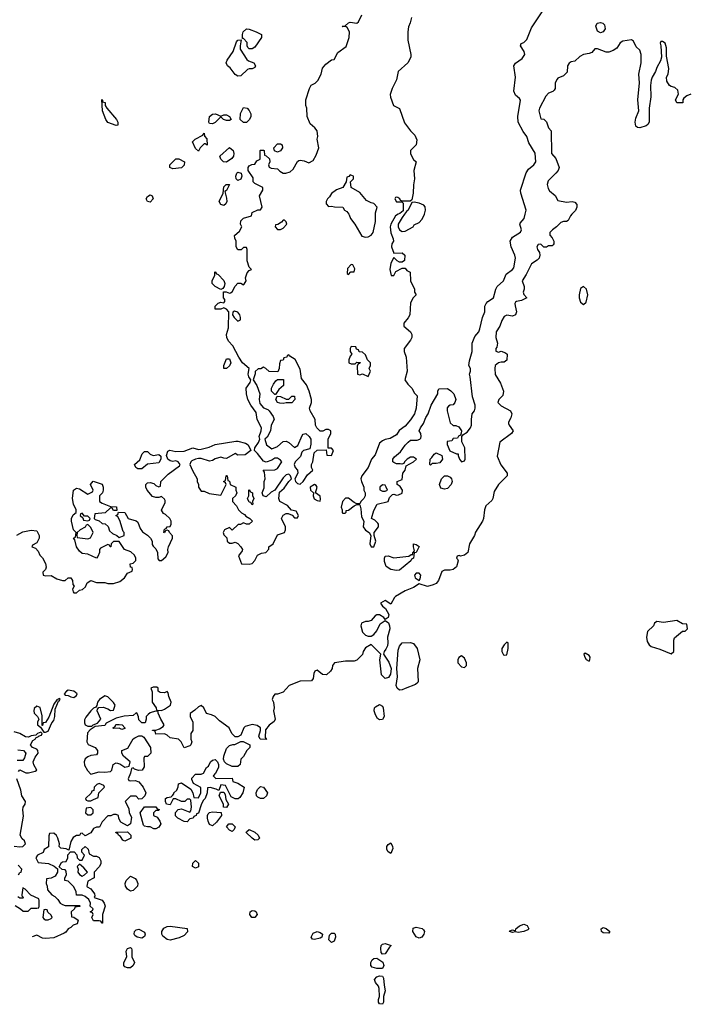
# Model space of a CAD drawing. Header units: inches. Extents: x 2380249 to 2585472, y 382747 to 546448.
# Tile 68 of 256: x 2452948 to 2457671, y 444415 to 451375. Entities that reach past the tile are written whole.
import ezdxf

# ---------------------------------------------------------------- set-up
doc = ezdxf.new("R2010")
doc.units = ezdxf.units.IN
doc.header["$MEASUREMENT"] = 0
doc.layers.add('C4454', color=7, linetype='Continuous')
doc.layers.add('C4455', color=7, linetype='Continuous')

msp = doc.modelspace()

# ---------------------------------------------------------------- linework, layer by layer
at = {"layer": 'C4454', "color": 4}
for points, elevation in [([(2452928.4, 447731.6), (2452970, 447754.8), (2453030, 447766), (2453070, 447762), (2453084.7, 447730), (2453084.7, 447710), (2453070, 447678), (2453038, 447662), (2453034, 447650), (2453058.8, 447638.8), (2453078.8, 447618.8), (2453091.1, 447591.1), (2453110, 447572), (2453130.6, 447530.6), (2453134.8, 447505.2), (2453131, 447489), (2453112, 447470), (2453114, 447450), (2453130, 447444.7), (2453170, 447446), (2453210, 447422.8), (2453250, 447411), (2453270, 447412), (2453290, 447431), (2453310, 447431), (2453322, 447410), (2453323.6, 447383.6), (2453332, 447370), (2453322, 447350), (2453324.7, 447330), (2453330, 447324.7), (2453350, 447324.7), (2453370, 447342), (2453392.5, 447347.5), (2453413.2, 447366.8), (2453425.6, 447394.4), (2453449.4, 447410.6), (2453490, 447396.3), (2453550, 447396), (2453570.9, 447390.9), (2453610, 447390.8), (2453655.1, 447404.9), (2453688.7, 447430), (2453710, 447462), (2453742, 447478), (2453746, 447490), (2453742, 447502), (2453730, 447506), (2453729, 447530), (2453750, 447534), (2453767.3, 447552.7), (2453768, 447570), (2453758, 447590), (2453733.6, 447613.6), (2453689.3, 447629.3), (2453650, 447688), (2453610, 447686), (2453594, 447670), (2453592, 447648), (2453586, 447650), (2453582, 447662), (2453570, 447666), (2453519.6, 447640.4), (2453512, 447630), (2453511.3, 447610), (2453499.6, 447580.4), (2453490, 447568.7), (2453430, 447598), (2453390, 447602), (2453370, 447619), (2453349.3, 447650), (2453338, 447698), (2453328, 447710), (2453342, 447718), (2453346, 447750), (2453328.7, 447768.7), (2453314, 447830), (2453314, 447850), (2453324.7, 447875.3), (2453347.3, 447892.7), (2453348, 447910), (2453328, 447950), (2453322, 447990), (2453329.2, 448050.8), (2453350, 448064.7), (2453370, 448058), (2453430, 448022), (2453462, 448038), (2453466, 448050), (2453448, 448090), (2453467.3, 448112.7), (2453530, 448091.3), (2453538, 448070), (2453538, 448050), (2453532, 448030), (2453512, 448010), (2453512, 447970), (2453530, 447958), (2453590, 447934), (2453632.7, 447932.7), (2453634, 447906), (2453610, 447906), (2453602, 447922), (2453590, 447926), (2453551.6, 447888.4), (2453478, 447882), (2453474, 447850), (2453482, 447842), (2453510, 447834), (2453530, 447814), (2453552.7, 447812.7), (2453572.7, 447792.7), (2453582, 447762), (2453603.6, 447743.6), (2453634, 447730), (2453650, 447714), (2453686, 447730), (2453686, 447750), (2453678, 447758), (2453656.4, 447836.4), (2453642, 447862), (2453626, 447870), (2453642, 447878), (2453646, 447894), (2453691.6, 447891.6), (2453714, 447850), (2453770, 447832), (2453783.6, 447823.6), (2453799.8, 447779.8), (2453814.8, 447754.8), (2453850.6, 447730.6), (2453872, 447710), (2453884.7, 447690), (2453884.7, 447664.7), (2453890, 447654), (2453910, 447634), (2453922, 447610), (2453923.6, 447563.6), (2453932.7, 447552.7), (2453950, 447552), (2453980.4, 447579.6), (2453998, 447610), (2453995.3, 447630), (2453999, 447650), (2454028, 447710), (2454027.3, 447727.3), (2454006, 447750), (2454002, 447762), (2453990, 447766), (2453978, 447762), (2453972, 447748), (2453966, 447750), (2453970, 447774), (2453982, 447778), (2453988.7, 447791.3), (2454010, 447794), (2454018, 447810), (2454018, 447830), (2454008, 447850), (2453978, 447878), (2453964, 447884), (2453948.9, 447908.9), (2453976.4, 447963.6), (2453976.4, 447976.4), (2453970, 447986), (2453950, 448006), (2453930, 447998), (2453910, 447998), (2453885.2, 448005.2), (2453848, 448050), (2453838, 448070), (2453838, 448090), (2453850, 448102), (2453870, 448104.7), (2453896, 448096), (2453910, 448082), (2453930, 448074), (2453942, 448078), (2453946, 448110), (2453996.4, 448163.6), (2454077.2, 448222.8), (2454082, 448230), (2454068, 448250), (2454050, 448257.2), (2454030, 448253.2), (2454010, 448257.2), (2453994, 448270), (2453984.7, 448295.3), (2453995.3, 448324.7), (2454008.7, 448331.3), (2454050, 448323), (2454110, 448325.5), (2454170, 448348.4), (2454210, 448338), (2454230, 448339.1), (2454286.5, 448353.5), (2454330, 448372.7), (2454475.8, 448395.8), (2454490, 448396.4), (2454543, 448383), (2454562.8, 448370), (2454582, 448330), (2454539.8, 448300.2), (2454490, 448297.2), (2454470, 448308), (2454410, 448274), (2454390, 448275.3), (2454370, 448284), (2454330, 448272.3), (2454310, 448259), (2454290, 448254), (2454230, 448274), (2454210, 448273.2), (2454190, 448269.3), (2454163.8, 448256.2), (2454156, 448250), (2454150.8, 448230), (2454167.9, 448187.9), (2454202, 448130), (2454202, 448110), (2454212, 448090), (2454212, 448070), (2454230, 448042), (2454250, 448042), (2454285.4, 448025.4), (2454370, 448014), (2454406, 448090), (2454402, 448102), (2454388.7, 448110), (2454402, 448118), (2454406, 448150), (2454410, 448154), (2454414, 448150), (2454418, 448118), (2454430, 448114), (2454434, 448090), (2454474, 448070), (2454474, 448050), (2454482, 448030), (2454472, 448010), (2454452, 447990), (2454452, 447970), (2454479.8, 447939.8), (2454494, 447910), (2454514, 447890), (2454536.9, 447876.9), (2454545.4, 447865.4), (2454574, 447850), (2454592, 447830), (2454570, 447808.7), (2454550, 447808.7), (2454530, 447818), (2454508, 447808), (2454492, 447808), (2454450, 447766), (2454430, 447786), (2454394, 447770), (2454384.7, 447750), (2454390, 447734), (2454411.6, 447711.6), (2454414, 447690), (2454430, 447674), (2454450, 447674), (2454470, 447682), (2454490, 447672), (2454511.3, 447650), (2454522, 447630), (2454519.6, 447620.4), (2454494, 447586), (2454514, 447530), (2454570, 447526), (2454590, 447531.3), (2454610, 447552), (2454628.7, 447591.3), (2454655.3, 447604.7), (2454686, 447610), (2454708, 447632), (2454708.7, 447650), (2454738, 447670), (2454770, 447734), (2454818, 447750), (2454826, 447770), (2454826, 447790), (2454798, 447850), (2454810, 447872), (2454830, 447884.7), (2454843.6, 447883.6), (2454872.7, 447872.7), (2454890, 447854), (2454910, 447854), (2454918, 447870), (2454902, 447902), (2454867.3, 447907.3), (2454840.4, 447940.4), (2454786, 447970), (2454778, 447990), (2454784, 448036), (2454816.5, 448063.5), (2454848.7, 448111.3), (2454868, 448130), (2454862, 448150), (2454850, 448162), (2454830, 448158), (2454810, 448138), (2454751.3, 448048.7), (2454725.4, 448034.6), (2454690, 448002), (2454668, 448010), (2454662, 448030), (2454674.6, 448065.4), (2454675.3, 448110), (2454682, 448130), (2454678, 448178), (2454668, 448190), (2454750, 448194), (2454770, 448202), (2454799, 448250), (2454790, 448262), (2454770, 448275.3), (2454750, 448275.3), (2454730, 448262), (2454690, 448248), (2454670, 448255.3), (2454629, 448310), (2454606, 448330), (2454608, 448350), (2454634.2, 448385.8), (2454643.7, 448410), (2454639.6, 448430), (2454654.7, 448470), (2454656.3, 448490), (2454624.5, 448550), (2454618.3, 448598.3), (2454580.7, 448650), (2454560.5, 448690), (2454549.8, 448729.8), (2454548.5, 448771.5), (2454577.2, 448810), (2454582, 448830), (2454566, 448850), (2454562.7, 448870), (2454568.7, 448910), (2454522.7, 448950), (2454496, 448990), (2454454, 449070), (2454423, 449103), (2454412.3, 449130), (2454409.6, 449150.4), (2454423.2, 449196.8), (2454426, 449310), (2454408.4, 449328.4), (2454390, 449338), (2454370, 449328.7), (2454330, 449328), (2454328.7, 449350), (2454350, 449371.3), (2454370, 449378), (2454390, 449374), (2454396.4, 449383.6), (2454396.4, 449396.4), (2454388.7, 449408.7), (2454387.3, 449452.7), (2454407.3, 449452.7), (2454430, 449442), (2454436.4, 449443.6), (2454448.4, 449451.6), (2454469.1, 449490.9), (2454490, 449512), (2454510, 449512), (2454530, 449502), (2454534.6, 449505.4), (2454548, 449530), (2454542, 449550), (2454554.6, 449585.4), (2454570, 449602), (2454586, 449610), (2454570, 449626), (2454554, 449670), (2454555.3, 449750), (2454550, 449766), (2454530, 449766), (2454511.6, 449748.4), (2454488, 449748), (2454478, 449770), (2454478, 449810), (2454468, 449830), (2454466, 449850), (2454500.4, 449879.6), (2454518, 449910), (2454508, 449930), (2454510, 449954), (2454530, 449972), (2454586, 449990), (2454587.8, 450000)], 52), ([(2456847.8, 450000), (2456838, 449990), (2456823.6, 449956.4), (2456811.3, 449948.7), (2456790, 449949.2), (2456770, 449941.2), (2456741, 449910), (2456711.3, 449890), (2456692, 449870), (2456692.7, 449852.7), (2456710, 449834), (2456722, 449810), (2456722, 449790), (2456716.9, 449783.1), (2456710, 449778), (2456683.6, 449776.4), (2456670, 449768), (2456651.6, 449768.4), (2456630, 449788), (2456610, 449786), (2456602, 449770), (2456606, 449750), (2456621, 449730), (2456622.8, 449710), (2456618, 449690), (2456604, 449676), (2456562.8, 449650), (2456525.5, 449574.5), (2456498, 449530), (2456512, 449490), (2456512, 449470), (2456504.7, 449450), (2456510, 449434), (2456531.6, 449408.4), (2456494, 449390), (2456456.9, 449383.1), (2456450, 449378), (2456446, 449370), (2456447.3, 449352.7), (2456458, 449310), (2456450.7, 449289.3), (2456430, 449279.3), (2456390, 449286.6), (2456370, 449277.2), (2456354, 449250), (2456338.8, 449210), (2456314.8, 449170), (2456310.7, 449130), (2456322.8, 449090), (2456318.8, 449061.2), (2456312, 449050), (2456312.7, 449032.7), (2456330, 449024.7), (2456350, 449031.3), (2456379.8, 449019.8), (2456391, 449010), (2456390, 448968), (2456370, 448955.3), (2456350, 448955.3), (2456330, 448948.7), (2456306.8, 448930), (2456304, 448910), (2456307.9, 448867.9), (2456345.2, 448805.2), (2456364.7, 448750), (2456362, 448718), (2456332, 448690), (2456326.8, 448670), (2456350, 448646), (2456414.8, 448610), (2456424, 448590), (2456418, 448562), (2456401, 448530), (2456402, 448522), (2456404.7, 448510), (2456434, 448470), (2456422, 448450), (2456340.7, 448390), (2456322, 448290), (2456347.7, 448227.7), (2456390.8, 448170), (2456390.8, 448150), (2456330.8, 448090), (2456299.8, 448040.2), (2456291, 447990), (2456283.5, 447976.5), (2456242, 447938), (2456231.3, 447910), (2456224.7, 447850), (2456218, 447830), (2456168, 447752), (2456160.7, 447730), (2456126.8, 447670), (2456114.8, 447610), (2456090, 447589.2), (2456063.1, 447583.1), (2456052.7, 447587.3), (2456038, 447582), (2456034, 447570), (2456042, 447562), (2456044.7, 447550), (2456033, 447507), (2456010, 447489), (2455990, 447484), (2455950, 447484), (2455930, 447475.3), (2455907.3, 447410), (2455890.4, 447389.6), (2455870, 447379.5), (2455830, 447369.4), (2455770, 447388.7), (2455730, 447362), (2455670, 447337.2), (2455603.1, 447296.9), (2455594.8, 447290), (2455570, 447244), (2455530, 447269.2), (2455496, 447250), (2455511.3, 447230), (2455533.2, 447213.2), (2455556.4, 447170), (2455550, 447148.7), (2455530, 447135.3), (2455521.2, 447150), (2455490, 447169.4), (2455470, 447169.3), (2455458.5, 447161.5), (2455431.8, 447128.2), (2455410, 447120.5), (2455390, 447122.4), (2455363, 447110), (2455357, 447090), (2455370, 447046.8), (2455390, 447024.7), (2455410, 447018), (2455430, 447018), (2455449.4, 447030.6), (2455470, 447056), (2455494.9, 447105.1), (2455530, 447127.3), (2455552.4, 447112.4), (2455561.3, 447090), (2455561.7, 447070), (2455547.2, 447010), (2455548.8, 446970), (2455545.7, 446950), (2455534.7, 446925.3), (2455522, 446910), (2455518.8, 446890), (2455555.1, 446835), (2455571.8, 446790), (2455567.9, 446750), (2455553.5, 446726.5), (2455530, 446718.9), (2455504.6, 446744.6), (2455493.3, 446850), (2455499, 446890), (2455430, 446958), (2455390, 446935.3), (2455374.8, 446910), (2455370, 446888), (2455330, 446848), (2455310, 446842), (2455250, 446841.2), (2455171, 446829), (2455158, 446810), (2455156, 446790), (2455144.7, 446770), (2455114.8, 446745.2), (2455086.6, 446746.6), (2455050, 446778), (2455034, 446770), (2455026.4, 446753.6), (2455022, 446718), (2455010, 446702), (2454930, 446699), (2454851, 446669), (2454810, 446622), (2454770, 446608.7), (2454750, 446608), (2454738, 446590), (2454732, 446570), (2454742, 446550), (2454744.7, 446510), (2454741, 446490), (2454752, 446430), (2454746, 446414), (2454710, 446388.7), (2454683.6, 446356.4), (2454682, 446302), (2454692, 446288), (2454646, 446290), (2454638, 446310), (2454649, 446350), (2454648, 446370), (2454625.2, 446385.2), (2454590, 446394), (2454540.7, 446379.3), (2454530.8, 446369.2), (2454510, 446318), (2454490, 446306), (2454470, 446306), (2454446, 446330), (2454428.7, 446370), (2454360.2, 446420.2), (2454329.3, 446449.3), (2454302, 446462), (2454268.7, 446470), (2454248, 446510), (2454230, 446528), (2454210, 446518), (2454186.4, 446493.6), (2454152, 446470), (2454152, 446450), (2454170.7, 446409.3), (2454171, 446350), (2454158, 446330), (2454158, 446290), (2454164.7, 446270), (2454158, 446250), (2454150, 446242), (2454110, 446228), (2454088.7, 446270), (2454070, 446288.7), (2454010, 446298), (2453990, 446318), (2453970, 446328), (2453910, 446326), (2453906, 446346), (2453886, 446350), (2453886, 446354), (2453910, 446354), (2453936.4, 446363.6), (2453960.4, 446379.6), (2453968, 446390), (2453944, 446430), (2453926, 446474), (2453926, 446486), (2453907.3, 446487.3), (2453870, 446475.3), (2453855.3, 446464.7), (2453842, 446450), (2453842, 446430), (2453834, 446406), (2453810, 446406), (2453790, 446426), (2453787.3, 446447.3), (2453778, 446470), (2453770, 446475.3), (2453750, 446458), (2453687.1, 446452.9), (2453630, 446438), (2453558, 446402), (2453550, 446386), (2453482, 446378), (2453444.7, 446355.3), (2453426.8, 446333.2), (2453422, 446270), (2453431.6, 446251.6), (2453482, 446230), (2453498, 446210), (2453498, 446190), (2453490, 446178), (2453450, 446174), (2453430, 446165.2), (2453411, 446150), (2453402.8, 446130), (2453405.2, 446105.2), (2453427.5, 446067.5), (2453450, 446042), (2453510, 446058), (2453550, 446056), (2453590, 446062), (2453598, 446070), (2453609.2, 446110.8), (2453630, 446122), (2453655.3, 446115.3), (2453690, 446092), (2453722, 446098), (2453728, 446130), (2453682, 446170), (2453669, 446190), (2453669, 446210), (2453712.9, 446227.1), (2453748.9, 446291.1), (2453760.2, 446299.8), (2453790, 446312), (2453810, 446314), (2453824.7, 446304.7), (2453871.6, 446231.6), (2453874, 446190), (2453850, 446168), (2453830, 446166), (2453825.4, 446154.6), (2453826.4, 446093.6), (2453812, 446070), (2453788.4, 446068.4), (2453758, 446078), (2453750, 446086), (2453738, 446082), (2453731.6, 446048.4), (2453714, 446010), (2453718, 445998), (2453730, 445994), (2453763.1, 445996.9), (2453790, 445986.8), (2453821, 445950), (2453838, 445910), (2453831, 445889), (2453810, 445868), (2453790, 445866), (2453770, 445886), (2453730, 445886), (2453694, 445850), (2453719.6, 445799.6), (2453722, 445770), (2453738, 445738), (2453731.3, 445690), (2453710, 445678), (2453663.1, 445703.1), (2453648.4, 445728.4), (2453646, 445750), (2453630, 445758), (2453610, 445758), (2453591.6, 445748.4), (2453570, 445748), (2453530, 445706), (2453512.7, 445667.3), (2453490, 445668), (2453470, 445658), (2453450, 445628), (2453410, 445606), (2453390, 445626), (2453378, 445622), (2453371.6, 445608.4), (2453350, 445608), (2453325.4, 445594.6), (2453310, 445566), (2453294, 445506), (2453275.3, 445515.3), (2453238, 445518), (2453226, 445530), (2453228, 445550), (2453218, 445590), (2453208.4, 445608.4), (2453190, 445626), (2453158, 445622), (2453152.7, 445607.3), (2453152, 445528), (2453122, 445510), (2453112.7, 445487.3), (2453074, 445470), (2453062, 445450), (2453078, 445418), (2453151.6, 445411.6), (2453191.6, 445391.6), (2453214, 445374), (2453214, 445350), (2453198, 445322), (2453170, 445306), (2453138, 445302), (2453134, 445270), (2453142, 445250), (2453143.6, 445223.6), (2453174, 445190), (2453196.9, 445176.9), (2453216.9, 445156.9), (2453234, 445130), (2453250, 445122), (2453270, 445114), (2453370, 445114), (2453374, 445110), (2453370, 445106), (2453338, 445102), (2453334, 445090), (2453312, 445070), (2453314, 445034), (2453331.3, 445031.3), (2453362, 445010), (2453354.8, 444985.2), (2453326.4, 444973.6), (2453310, 444958), (2453290, 444948), (2453274.4, 444925.6), (2453262, 444918), (2453190, 444885.2), (2453130, 444879.5), (2453110, 444882), (2453070, 444905.2), (2453036.7, 444892.1)], 52), ([(2455622.8, 450000), (2455604, 449990), (2455569.3, 449930), (2455565.2, 449910), (2455569, 449869), (2455587.3, 449827.3), (2455588, 449810), (2455578, 449790), (2455575.3, 449770), (2455590, 449726), (2455650, 449728), (2455668, 449710), (2455667.3, 449672.7), (2455650, 449662), (2455630, 449662), (2455614, 449670), (2455590, 449694), (2455570, 449654), (2455562, 449610), (2455572.7, 449567.3), (2455590, 449566), (2455605.4, 449594.6), (2455650, 449618), (2455670, 449618), (2455683.1, 449603.1), (2455706, 449590), (2455708, 449530), (2455738, 449470), (2455738, 449450), (2455748, 449430), (2455728, 449410), (2455710, 449374), (2455704, 449290), (2455692.7, 449267.3), (2455662, 449230), (2455662, 449210), (2455709, 449170), (2455719, 449150), (2455719, 449130), (2455709, 449110), (2455664, 449050), (2455664, 449030), (2455677.2, 448990), (2455685.2, 448890), (2455668.7, 448830), (2455690, 448798), (2455718, 448770), (2455736.4, 448736.4), (2455756.4, 448716.4), (2455748.7, 448630), (2455737.2, 448590), (2455710, 448546), (2455670, 448501), (2455629.3, 448470.7), (2455610, 448442), (2455564.7, 448415.3), (2455530, 448407.3), (2455510, 448397.3), (2455490, 448381), (2455460.2, 448299.8), (2455434, 448270), (2455409.4, 448210.6), (2455364, 448150), (2455359, 448130), (2455362, 448110), (2455378, 448070), (2455378, 448050), (2455388, 448030), (2455388, 448010), (2455378, 447990), (2455358, 447970), (2455350, 447954), (2455330, 447954), (2455310, 447962), (2455270, 447994), (2455250, 447994), (2455228.7, 447970), (2455218, 447930), (2455226, 447910), (2455226, 447890), (2455230, 447886), (2455247.3, 447887.3), (2455254, 447894), (2455254, 447906), (2455270, 447908), (2455310, 447938), (2455330, 447948), (2455350, 447946), (2455358, 447918), (2455362, 447862), (2455378, 447830), (2455375.3, 447790), (2455390, 447768), (2455418, 447750), (2455428, 447730), (2455422, 447670), (2455430, 447648.7), (2455450, 447648), (2455464.7, 447690), (2455451.3, 447730), (2455451.3, 447750), (2455482, 447790), (2455482, 447810), (2455476.9, 447816.9), (2455456.9, 447836.9), (2455434, 447850), (2455450, 447906), (2455474, 447950), (2455552, 447970), (2455561, 447999), (2455581, 448019), (2455590, 448022), (2455610, 448015.3), (2455623.6, 448016.4), (2455651.1, 448028.9), (2455651.3, 448050), (2455636, 448076), (2455614, 448090), (2455614, 448110), (2455650, 448126), (2455654, 448170), (2455672, 448190), (2455678, 448222), (2455730.9, 448249.1), (2455752, 448270), (2455730, 448282), (2455710, 448282), (2455686, 448270), (2455666, 448250), (2455662, 448238), (2455647.3, 448232.7), (2455636.9, 448236.9), (2455610, 448236), (2455590, 448244.7), (2455584.7, 448250), (2455584.7, 448270), (2455595.3, 448284.7), (2455638.8, 448321.2), (2455670, 448368), (2455692, 448390), (2455710, 448402), (2455756, 448404), (2455774, 448410), (2455782, 448418), (2455784.7, 448430), (2455781, 448450), (2455771, 448470), (2455778.8, 448490), (2455799.9, 448520.1), (2455816.8, 448563.2), (2455834.8, 448590), (2455854.8, 448650), (2455902, 448730), (2455902, 448750), (2455910, 448766), (2455970, 448768), (2455992.9, 448752.9), (2456015.3, 448730), (2456028.7, 448690), (2456022, 448670), (2456010, 448652), (2455988.7, 448651.3), (2455976.4, 448643.6), (2455968.7, 448631.3), (2455969, 448610), (2455990, 448526), (2456010, 448506), (2456030, 448506), (2456050, 448498), (2456068, 448470), (2456067.3, 448452.7), (2456062, 448438), (2456048, 448432), (2456042, 448418), (2456010, 448414), (2456002, 448398), (2455967.3, 448392.7), (2455967.3, 448372.7), (2455987.3, 448327.3), (2456034, 448306), (2456046, 448306), (2456046, 448294), (2456055.3, 448270), (2456068.7, 448250), (2456090, 448258), (2456094, 448270), (2456091.6, 448348.4), (2456071.6, 448391.6), (2456072, 448428), (2456078, 448442), (2456110, 448459), (2456133.4, 448490), (2456139.1, 448510), (2456138.8, 448550), (2456144.7, 448590), (2456162, 448610), (2456164.7, 448630), (2456164.7, 448650), (2456146, 448710), (2456131.3, 448850), (2456124.7, 448870), (2456132, 448890), (2456132, 448910), (2456122, 448930), (2456124.7, 448964.7), (2456144, 449030), (2456144.9, 449090), (2456163, 449137), (2456190.5, 449170), (2456198, 449190), (2456218, 449270), (2456234, 449310), (2456234, 449350), (2456242.8, 449370), (2456255.9, 449384.1), (2456296, 449410), (2456310.8, 449470), (2456321, 449490), (2456364.7, 449530), (2456383.5, 449576.5), (2456430.5, 449609.5), (2456438, 449622), (2456450.7, 449690), (2456446.8, 449710), (2456420.5, 449770), (2456414, 449810), (2456430, 449837.2), (2456486, 449874), (2456492, 449890), (2456481, 449930), (2456482.8, 449937.2), (2456510.8, 449970), (2456518.8, 450000)], 48), ([(2455273, 450000), (2455276, 449996), (2455286, 449970), (2455316, 449930), (2455366, 449846), (2455390, 449838), (2455410, 449841), (2455430, 449851.3), (2455444, 449870), (2455462.7, 449950), (2455461.4, 450000)], 52), ([(2455665.4, 450000), (2455650, 449978), (2455622.8, 449930), (2455621, 449910), (2455630.8, 449890.8), (2455650, 449878), (2455670, 449881), (2455728.4, 449911.6), (2455735.3, 449924.7), (2455770, 449942), (2455790, 449962), (2455805.6, 449994.4), (2455807, 450000)], 48), ([(2452939, 446061), (2452950, 446072), (2452990.9, 446050.9), (2453010, 446050.8), (2453057.2, 446062.8), (2453068, 446070), (2453047.5, 446107.5), (2453042.9, 446130), (2453058.3, 446161.7), (2453079.5, 446190), (2453075.1, 446210), (2453070, 446219), (2453038, 446230), (2453024, 446250), (2453040.2, 446279.8), (2453058, 446290), (2453062, 446298), (2453086, 446310), (2453086, 446314), (2453102, 446318), (2453106, 446330), (2453098, 446338), (2453074, 446330), (2453062, 446318), (2453030, 446314), (2453010, 446304), (2452990, 446305.2), (2452949.5, 446329.5), (2452910, 446341.2)], 52), ([(2452935.3, 446215.3), (2452974, 446210), (2452990.9, 446190.9), (2452982, 446158), (2452970, 446138), (2452930, 446138)], 52), ([(2452910, 445533.4), (2452950, 445527.7), (2452970, 445531), (2452989, 445550), (2452981.2, 445570), (2452964.7, 445584.7), (2452952.3, 445610), (2452975.9, 445744.1), (2452969.4, 445790), (2452971.9, 445808.1), (2452987, 445830), (2452989.3, 445850), (2452963.7, 445890), (2452957, 445930), (2452928, 446010)], 52), ([(2452939.3, 445330), (2452950, 445346), (2452958, 445350), (2452964, 445370), (2452938.3, 445398.3)], 52), ([(2452914.8, 445114.8), (2452954, 445090), (2452972.7, 445072.7), (2453007.3, 445072.7), (2453030, 445094), (2453070, 445094), (2453082, 445098), (2453086, 445110), (2453086, 445150), (2453082, 445162), (2453027.3, 445187.3), (2452986, 445230), (2452970, 445238), (2452962, 445190), (2452962, 445182), (2452974, 445170), (2452970, 445166), (2452950, 445166), (2452934, 445174)], 52)]:
    msp.add_lwpolyline(points, dxfattribs=dict(at, elevation=elevation))
for points, elevation in [([(2454818, 449958), (2454810, 449958), (2454796.9, 449943.1), (2454771.6, 449928.4), (2454754, 449926), (2454752, 449910), (2454770, 449892), (2454790, 449892), (2454810, 449902), (2454835.3, 449930), (2454830, 449946)], 52), ([(2455290, 449646), (2455263.6, 449616.4), (2455262, 449582), (2455270, 449574), (2455288, 449592), (2455310, 449594), (2455314.6, 449614.6), (2455302, 449642)], 52), ([(2454370, 449468), (2454329.1, 449489.1), (2454308, 449510), (2454308, 449530), (2454326, 449570), (2454326, 449590), (2454330, 449594), (2454338, 449578), (2454350, 449574), (2454391.1, 449531.1), (2454396, 449510), (2454391.3, 449488.7), (2454383.6, 449476.4)], 52), ([(2456930, 449489), (2456910, 449475.3), (2456900.4, 449430), (2456900.4, 449410), (2456910, 449378), (2456930, 449362.8), (2456950, 449378), (2456961.6, 449430), (2456951.6, 449471.6)], 56), ([(2454464.7, 449315.3), (2454452.7, 449307.3), (2454452, 449290), (2454462, 449270), (2454490, 449244.7), (2454507.3, 449252.7), (2454508, 449270), (2454502, 449290), (2454490, 449308)], 52), ([(2455290, 449066), (2455282, 449050), (2455282, 449030), (2455294, 449010), (2455283.6, 448996.4), (2455274, 448970), (2455274, 448950), (2455290, 448942), (2455318, 448942), (2455330, 448954), (2455352.7, 448952.7), (2455350, 448946), (2455338, 448942), (2455332.7, 448927.3), (2455334, 448870), (2455350, 448864.7), (2455370, 448872), (2455410, 448854), (2455426, 448890), (2455418, 448910), (2455426, 448930), (2455426, 448950), (2455406, 448970), (2455390, 449006), (2455370, 449026), (2455347.3, 449027.3), (2455342, 449042), (2455327.3, 449047.3), (2455322, 449062)], 52), ([(2454850, 449006), (2454838, 449002), (2454834, 448990), (2454814, 448986), (2454810, 448968), (2454790, 448966), (2454783.6, 448943.6), (2454782, 448910), (2454772.7, 448887.3), (2454710, 448888), (2454686, 448910), (2454670, 448918), (2454651.6, 448908.4), (2454632.7, 448907.3), (2454612, 448888), (2454612, 448872), (2454598, 448830), (2454623, 448790), (2454644.9, 448730), (2454640.7, 448690), (2454643.4, 448663.4), (2454670, 448631), (2454699.9, 448619.9), (2454710.7, 448610.7), (2454738, 448570), (2454744.7, 448550), (2454724, 448510), (2454720.7, 448470), (2454695.2, 448424.7), (2454680.7, 448410), (2454691, 448370), (2454730, 448341), (2454770, 448358), (2454810, 448393.4), (2454830, 448396.3), (2454850, 448387.3), (2454890, 448351.3), (2454914, 448366), (2454943.2, 448436.8), (2454950, 448444.7), (2454969.3, 448450.7), (2454992, 448430), (2455004.7, 448410), (2455005.4, 448374.6), (2454998, 448342), (2454954, 448330), (2454941, 448319), (2454931.6, 448288.4), (2454894, 448250), (2454887.7, 448230), (2454894, 448210), (2454910.4, 448190.4), (2454913.4, 448170), (2454891, 448130), (2454896, 448110), (2454910, 448096), (2454930, 448091), (2454950, 448110.8), (2454981.7, 448158.3), (2455018, 448190), (2455008.7, 448210), (2455008.7, 448231.3), (2455018, 448250), (2455027.3, 448312.7), (2455050, 448332), (2455114, 448334), (2455118, 448298), (2455150, 448294), (2455166, 448330), (2455150, 448346), (2455126, 448346), (2455126, 448410), (2455146, 448450), (2455146, 448470), (2455130, 448478), (2455110, 448478), (2455090, 448466), (2455070, 448466), (2455048, 448490), (2455038, 448510), (2455035.3, 448550), (2454999, 448610), (2454995.3, 448630), (2455008.7, 448670), (2455008.7, 448690), (2454993.2, 448750), (2454975.1, 448795.1), (2454938, 448838), (2454930, 448906), (2454893.6, 448973.6), (2454856.4, 448996.4)], 52), ([(2454390, 448908.7), (2454389.2, 448930), (2454410, 448978), (2454430, 448978), (2454439.1, 448950), (2454430.4, 448929.6), (2454410, 448909.2)], 52), ([(2454750, 448726), (2454728, 448750), (2454728, 448770), (2454740.2, 448799.8), (2454756.4, 448823.6), (2454768.4, 448831.6), (2454812.7, 448832.7), (2454812, 448790), (2454779.6, 448760.4), (2454754, 448726)], 52), ([(2454810, 448662), (2454784.7, 448664.7), (2454769, 448669), (2454758, 448690), (2454766, 448714), (2454790, 448712), (2454830, 448692), (2454850, 448692), (2454870, 448714), (2454890, 448714), (2454891.3, 448690), (2454870, 448668), (2454830, 448668)], 52), ([(2453890, 448295.5), (2453930, 448301), (2453944.7, 448290), (2453946, 448270), (2453930, 448242), (2453850, 448232.7), (2453810, 448201.2), (2453781.5, 448201.5), (2453768.7, 448210), (2453759, 448230), (2453796.4, 448263.6), (2453813.6, 448306.4), (2453830, 448324), (2453850, 448322), (2453870, 448304.9)], 52), ([(2455850, 448226), (2455846, 448230), (2455848, 448270), (2455860.4, 448279.6), (2455876.4, 448303.6), (2455890, 448314), (2455930, 448294), (2455934, 448270), (2455916, 448244), (2455890, 448238), (2455862, 448238)], 48), ([(2455950, 448057.2), (2455924.1, 448064.1), (2455914, 448090), (2455928.7, 448130), (2455950, 448151), (2455970.7, 448150.7), (2455990, 448141), (2455998.8, 448130), (2456002.8, 448110), (2455996, 448090), (2455970, 448061.2)], 48), ([(2454590, 447946), (2454582, 447962), (2454570, 447966), (2454558, 447990), (2454566, 448010), (2454566, 448050), (2454570, 448054), (2454578, 448038), (2454592, 448030), (2454592.7, 448012.7), (2454602, 447990), (2454592, 447970), (2454594, 447950)], 52), ([(2455030, 448089), (2455001, 448070), (2455002, 448050), (2455024.7, 448030), (2455020.7, 448010), (2455027.9, 447987.9), (2455050, 447976), (2455070, 447972), (2455073.6, 447986.4), (2455070, 448008), (2455038, 448030), (2455049, 448070), (2455043.1, 448083.1)], 52), ([(2455510, 448088), (2455492, 448070), (2455492.7, 448052.7), (2455510, 448042), (2455530, 448042), (2455546, 448050), (2455538, 448070), (2455530, 448086)], 48), ([(2453390, 447886), (2453378, 447882), (2453374, 447870), (2453394, 447854), (2453398, 447838), (2453430, 447834), (2453442, 447838), (2453446, 447850), (2453430, 447866), (2453406, 447866)], 52), ([(2453430, 447806), (2453418, 447802), (2453411.6, 447788.4), (2453374, 447770), (2453354, 447750), (2453352, 447730), (2453354, 447714), (2453430, 447706), (2453448.4, 447711.6), (2453468, 447750), (2453450, 447786)], 52), ([(2455610, 447481.2), (2455570, 447489.2), (2455538, 447510), (2455525.6, 447545.6), (2455524, 447570), (2455530, 447582), (2455550, 447584.7), (2455590, 447571.3), (2455696.4, 447583.6), (2455714, 447594), (2455726, 447594), (2455726, 447606), (2455738, 447622), (2455729.1, 447649.1), (2455729.3, 447670.7), (2455750, 447664.7), (2455770, 447651), (2455750, 447608), (2455734, 447606), (2455730, 447569), (2455716.9, 447563.1), (2455711, 447550), (2455630, 447485.2)], 48), ([(2455770, 447464), (2455750, 447464), (2455736, 447450), (2455741, 447430), (2455770, 447412), (2455777.2, 447422.8), (2455781.2, 447450)], 52), ([(2457590, 447128), (2457495.3, 447115.3), (2457450, 447122), (2457432, 447110), (2457424.7, 447090), (2457382, 447050), (2457376, 447010), (2457379.8, 446979.8), (2457395.3, 446955.3), (2457410, 446944.7), (2457470, 446926), (2457550, 446892), (2457568, 446910), (2457568.7, 446990), (2457574.6, 447005.4), (2457630, 447054), (2457650, 447054), (2457666, 447070), (2457662, 447102), (2457630, 447106)], 56), ([(2455630, 446636.9), (2455614, 446650), (2455607.9, 446667.9), (2455616, 446730), (2455613.1, 446790), (2455622, 446918), (2455630, 446947.3), (2455649.7, 446970.3), (2455710, 446973.4), (2455730, 446966.8), (2455754.8, 446930), (2455774.8, 446850), (2455757.3, 446790), (2455762, 446698), (2455761, 446690), (2455744.5, 446675.5), (2455670, 446647.3), (2455650, 446638.7)], 52), ([(2456390, 446975.3), (2456370, 446955.3), (2456354.8, 446930), (2456354.8, 446910), (2456366, 446886), (2456370, 446882.8), (2456390, 446886.8), (2456399.5, 446930), (2456398, 446970)], 56), ([(2456070, 446878), (2456050, 446868), (2456042.8, 446850), (2456044, 446830), (2456070, 446800.7), (2456090, 446796), (2456104, 446810), (2456105.2, 446830), (2456090, 446862)], 56), ([(2456943.6, 446896.4), (2456934, 446890), (2456941, 446870), (2456950, 446852), (2456970, 446842), (2456975.3, 446850), (2456977.2, 446870), (2456970, 446882)], 56), ([(2453290, 446636), (2453278, 446630), (2453261, 446610), (2453270, 446601), (2453290, 446598.8), (2453310, 446588), (2453330, 446584.9), (2453350, 446598), (2453354.5, 446610), (2453330, 446629.2)], 52), ([(2453890, 446658), (2453874, 446650), (2453883.6, 446623.6), (2453882.8, 446550), (2453912, 446510), (2453914, 446494), (2453950, 446491.3), (2453970, 446502.8), (2454014, 446530), (2454017.2, 446550), (2454002, 446590), (2453998, 446618), (2453990, 446626), (2453970, 446618), (2453940.4, 446620.4), (2453926, 446630), (2453926, 446650), (2453916.4, 446656.4)], 52), ([(2453230, 446578), (2453214, 446570), (2453214, 446566), (2453210, 446568), (2453190, 446538), (2453154.8, 446445.2), (2453130, 446408), (2453114, 446406), (2453110, 446386), (2453106, 446386), (2453106, 446454), (2453092.9, 446512.9), (2453070, 446522), (2453050, 446506), (2453046.8, 446490), (2453050, 446474), (2453074, 446450), (2453082, 446430), (2453074, 446410), (2453074, 446390), (2453094, 446374), (2453118, 446338), (2453130, 446338), (2453150, 446346.8), (2453175.5, 446404.5), (2453190, 446422), (2453197.2, 446450), (2453199, 446501), (2453222, 446558), (2453230, 446562), (2453233.2, 446573.2)], 52), ([(2453550, 446595.3), (2453512, 446570), (2453498, 446550), (2453492.7, 446527.3), (2453484.7, 446515.3), (2453470, 446508), (2453450, 446488.7), (2453414.4, 446445.6), (2453405.4, 446425.4), (2453404.7, 446404.7), (2453411.3, 446391.3), (2453430, 446382), (2453450, 446382), (2453458, 446382), (2453466, 446390), (2453498, 446402), (2453522, 446430), (2453495.3, 446490), (2453498, 446502), (2453507.3, 446512.7), (2453536.9, 446516.9), (2453570, 446504.7), (2453590, 446492), (2453610, 446494), (2453622, 446530), (2453610, 446548), (2453570, 446588)], 52), ([(2455490, 446425.6), (2455476.6, 446436.6), (2455461.5, 446461.5), (2455453.3, 446490), (2455455.6, 446510), (2455461.3, 446518.7), (2455490, 446533.7), (2455510, 446523), (2455516.5, 446510), (2455521.7, 446450), (2455510, 446428)], 52), ([(2453670, 446358), (2453650, 446368), (2453610, 446366), (2453606, 446370), (2453622, 446378), (2453627.3, 446392.7), (2453650, 446394), (2453670.9, 446390.9), (2453691.3, 446370), (2453690, 446366)], 52), ([(2454450, 446095.3), (2454410, 446115.3), (2454395.3, 446130), (2454388.7, 446148.7), (2454389.2, 446170), (2454410, 446224.7), (2454430, 446244.7), (2454452.7, 446252.7), (2454467.3, 446252.7), (2454510, 446274), (2454527.3, 446272.7), (2454574, 446250), (2454574, 446230), (2454552, 446210), (2454530, 446168), (2454511.1, 446148.9), (2454504.7, 446110), (2454490, 446095.3)], 52), ([(2454332.7, 446012.7), (2454450, 446014), (2454454, 445990), (2454490, 445978), (2454534, 445950), (2454524.7, 445910), (2454503.6, 445876.4), (2454492, 445868), (2454470, 445868), (2454442, 445882), (2454402, 445962), (2454370, 445966), (2454354, 445926), (2454336.4, 445936.4), (2454292.7, 445947.3), (2454274, 445946), (2454271.3, 445910), (2454258, 445870), (2454244.7, 445855.3), (2454230, 445826), (2454210, 445766), (2454198, 445762), (2454194, 445750), (2454178, 445742), (2454174, 445730), (2454150, 445726), (2454130, 445706), (2454110, 445708), (2454066, 445730), (2454048.4, 445748.4), (2454048.9, 445771.1), (2454068, 445792), (2454090, 445798), (2454150, 445774), (2454158, 445782), (2454162, 445810), (2454158, 445858), (2454150, 445866), (2454130, 445866), (2454114, 445850), (2454090, 445848), (2454050, 445868), (2454032.7, 445867.3), (2454010, 445826), (2453986, 445830), (2453978, 445850), (2453978, 445870), (2453990, 445878), (2454018, 445882), (2454028.4, 445891.6), (2454038, 445902), (2454038, 445910), (2454058, 445930), (2454067.3, 445952.7), (2454070, 445974), (2454090, 445982), (2454156.9, 445936.9), (2454172, 445910), (2454178, 445878), (2454210, 445874), (2454228, 445910), (2454227.3, 445947.3), (2454175.3, 445975.3), (2454164, 446004), (2454165.2, 446014.8), (2454190, 446042), (2454230, 446042), (2454246, 446050), (2454268, 446090), (2454282, 446098), (2454295.3, 446130), (2454310, 446141), (2454330, 446144.7), (2454344.7, 446130), (2454352, 446110), (2454352, 446090), (2454331.6, 446048.4), (2454314, 446030)], 52), ([(2453510, 445975.3), (2453494, 445970), (2453474, 445950), (2453472.7, 445927.3), (2453458, 445922), (2453452.7, 445907.3), (2453414, 445870), (2453418, 445858), (2453430, 445854), (2453450, 445854), (2453470, 445862), (2453502, 445878), (2453506, 445910), (2453546, 445950), (2453542, 445962)], 52), ([(2454650, 445869), (2454630, 445879), (2454621.2, 445890), (2454618, 445910), (2454626.8, 445933.2), (2454650, 445954.8), (2454671, 445950), (2454698, 445910), (2454691.3, 445888.7), (2454670, 445869)], 52), ([(2454410, 445806), (2454388.7, 445808.7), (2454388.7, 445830), (2454358, 445890), (2454366, 445914), (2454390, 445914), (2454399.6, 445899.6), (2454403.6, 445863.6), (2454422, 445830)], 52), ([(2453450, 445806), (2453418, 445802), (2453414, 445770), (2453430, 445754), (2453450, 445754), (2453466, 445770), (2453466, 445790)], 52), ([(2453910, 445655.3), (2453896.4, 445656.4), (2453870, 445668.7), (2453850, 445668.7), (2453830, 445675.3), (2453822.7, 445682.7), (2453798, 445770), (2453828.7, 445811.3), (2453910, 445812), (2453918, 445798), (2453932.7, 445792.7), (2453930, 445786), (2453910, 445786), (2453894, 445770), (2453894, 445750), (2453918, 445738), (2453938, 445710), (2453944.7, 445690), (2453930, 445668)], 52), ([(2454310, 445678), (2454290, 445686), (2454279, 445710), (2454274, 445730), (2454274, 445750), (2454279, 445761), (2454290, 445771.3), (2454310, 445776), (2454372, 445772), (2454374, 445750), (2454338, 445702)], 52), ([(2454450, 445638), (2454430, 445646), (2454408, 445670), (2454426, 445690), (2454450, 445692), (2454471, 445671), (2454462, 445650)], 52), ([(2453690, 445568.7), (2453676.4, 445576.4), (2453660.4, 445600.4), (2453646, 445610), (2453642, 445622), (2453630, 445626), (2453627.3, 445632.7), (2453710, 445634), (2453734, 445610), (2453734, 445590)], 52), ([(2454610, 445575.3), (2454590, 445588.7), (2454548, 445630), (2454550, 445634), (2454570, 445652), (2454610, 445632), (2454632, 445610), (2454642, 445590), (2454630, 445578)], 52), ([(2453470, 445462), (2453490, 445462), (2453510, 445454), (2453522, 445430), (2453522, 445410), (2453512, 445390), (2453474, 445350), (2453474, 445310), (2453430, 445286), (2453422, 445250), (2453424.7, 445244.7), (2453451.1, 445231.1), (2453475.3, 445195.3), (2453478, 445182), (2453474, 445170), (2453530.8, 445150.8), (2453544.7, 445130), (2453551, 445110), (2453532, 445050), (2453534, 444990), (2453530, 444988), (2453522, 445002), (2453510, 445006), (2453470, 445006), (2453458, 445030), (2453466, 445050), (2453462, 445062), (2453446, 445070), (2453462, 445078), (2453466, 445090), (2453446, 445110), (2453448, 445130), (2453435.3, 445155.3), (2453410, 445178), (2453390, 445186), (2453350, 445186), (2453348, 445210), (2453330, 445246), (2453290, 445286), (2453266, 445290), (2453266, 445310), (2453278, 445330), (2453276.4, 445356.4), (2453270, 445366), (2453248, 445368), (2453226, 445386), (2453243.1, 445416.9), (2453250, 445422), (2453275.3, 445424.7), (2453288, 445450), (2453288.4, 445471.6), (2453306, 445494), (2453332.7, 445492.7), (2453352, 445472), (2453354, 445450), (2453370, 445434), (2453390, 445434), (2453406, 445470), (2453386, 445490), (2453386, 445510), (2453410, 445532), (2453432.7, 445512.7), (2453438, 445478)], 52), ([(2455570, 445482), (2455550, 445493.2), (2455541.6, 445510), (2455541.6, 445530), (2455550, 445544), (2455570, 445556), (2455582.4, 445530), (2455583, 445517)], 52), ([(2453370, 445406), (2453354, 445390), (2453362, 445370), (2453358, 445350), (2453370, 445332), (2453390, 445322), (2453406, 445330), (2453426, 445350), (2453400.4, 445380.4)], 52), ([(2454190, 445378), (2454168.7, 445390), (2454170, 445414), (2454190, 445432), (2454210, 445414), (2454210, 445386)], 52), ([(2453730, 445214), (2453709.5, 445229.5), (2453696, 445250), (2453693.2, 445270), (2453699, 445290), (2453730, 445322), (2453764, 445304), (2453774, 445294), (2453782.8, 445270), (2453781, 445250), (2453750, 445219)], 52), ([(2453130, 445086), (2453118, 445082), (2453112, 445030), (2453119.6, 445019.6), (2453130, 445012), (2453150, 445012), (2453170, 445022), (2453178, 445030), (2453170, 445046), (2453147.3, 445067.3), (2453142, 445082)], 52), ([(2454610, 445029.3), (2454589, 445030), (2454574, 445050), (2454575.3, 445070), (2454590, 445077.3), (2454610, 445076.3), (2454618.8, 445070), (2454626, 445050)], 52), ([(2454010, 444869), (2453990, 444873.2), (2453958, 444898), (2453952.7, 444910), (2453953.2, 444930), (2453966.3, 444953.7), (2453990, 444966), (2454010, 444966.8), (2454130.5, 444950.5), (2454132.5, 444927.5), (2454110, 444901.2), (2454075.5, 444884.5)], 52), ([(2455770, 444883.7), (2455750, 444892.3), (2455724.5, 444930), (2455726.8, 444953.2), (2455750, 444960.7), (2455790.6, 444950.6), (2455801.4, 444941.4), (2455807.3, 444930), (2455803.8, 444910), (2455790, 444889.3)], 52), ([(2456470, 444922.7), (2456450, 444928.7), (2456430, 444922), (2456409.3, 444930.7), (2456410, 444934), (2456430, 444942), (2456450, 444934), (2456454, 444950), (2456479, 444970), (2456510, 444980.7), (2456532.8, 444972.8), (2456544.7, 444950), (2456538, 444942), (2456510, 444929.5)], 52), ([(2457110, 444918), (2457070, 444920.9), (2457057.2, 444930), (2457055.3, 444950), (2457070, 444958.8), (2457090.4, 444950.4), (2457116, 444930)], 52), ([(2453810, 444882), (2453778, 444890), (2453762, 444902), (2453757.2, 444910), (2453759.3, 444930), (2453770, 444942.8), (2453790, 444947.3), (2453830, 444924.7), (2453835.5, 444910), (2453830, 444895.3)], 52), ([(2455030, 444872.7), (2455016.5, 444876.5), (2455006, 444890), (2455022, 444918), (2455050, 444930.4), (2455070, 444924), (2455086.8, 444910), (2455082.8, 444890), (2455070, 444882)], 52), ([(2455150, 444852.7), (2455132.7, 444870), (2455137, 444903), (2455150, 444917.3), (2455170, 444918.8), (2455177.3, 444910), (2455179.3, 444890), (2455170, 444862.7)], 52), ([(2455510, 444768.7), (2455502.4, 444782.4), (2455498.7, 444810), (2455502.4, 444830), (2455510, 444839.3), (2455530, 444846), (2455572, 444830), (2455559.8, 444820.2), (2455530, 444773.2)], 52), ([(2453710, 444672.7), (2453690, 444681.2), (2453682.7, 444690), (2453682.7, 444710), (2453704, 444750), (2453699, 444790), (2453708.7, 444810), (2453730, 444818), (2453738, 444810), (2453739.8, 444799.8), (2453741, 444750), (2453758, 444710), (2453750, 444688.7), (2453730, 444673.2)], 52), ([(2455470, 444667.8), (2455438.9, 444678.9), (2455429.6, 444690), (2455429.6, 444710), (2455438, 444730), (2455450, 444738.4), (2455470, 444742), (2455512.8, 444712.8), (2455520.7, 444690), (2455510, 444669)], 52), ([(2455510, 444415.3), (2455490, 444419.3), (2455483.6, 444430), (2455481.6, 444450), (2455489.6, 444470.4), (2455488.2, 444528.2), (2455483, 444543), (2455460.5, 444570), (2455454.7, 444590), (2455470, 444608.4), (2455490, 444617.1), (2455510, 444614.8), (2455519, 444599), (2455522, 444550), (2455530.8, 444510), (2455518.8, 444470), (2455518.8, 444430)], 52)]:
    msp.add_lwpolyline(points, close=True, dxfattribs=dict(at, elevation=elevation))
at = {"layer": 'C4455', "color": 4}
for points, elevation in [([(2454587.8, 450000), (2454590, 450012), (2454630, 450031.3), (2454650, 450032), (2454662, 450050), (2454642, 450130), (2454666, 450170), (2454666, 450190), (2454610, 450218), (2454598, 450230), (2454596.4, 450256.4), (2454562, 450310), (2454562, 450330), (2454570, 450342), (2454588.7, 450351.3), (2454610, 450354), (2454623.1, 450376.9), (2454646, 450390), (2454646, 450450), (2454650, 450454), (2454670, 450454), (2454674, 450450), (2454678, 450418), (2454690, 450414), (2454711.6, 450391.6), (2454714, 450370), (2454704.7, 450350), (2454710, 450334), (2454725.4, 450325.4), (2454770, 450322), (2454785.4, 450305.4), (2454810, 450291.3), (2454828.4, 450291.6), (2454859, 450301), (2454880.4, 450319.6), (2454910, 450374), (2454920.4, 450379.6), (2454930, 450382), (2454956.9, 450376.9), (2454990, 450364.7), (2455020.4, 450379.6), (2455043.1, 450416.9), (2455062, 450470), (2455049, 450530), (2455053.2, 450550), (2455049, 450590), (2455032.1, 450612.1), (2454999.3, 450639.3), (2454979, 450690), (2454975.3, 450750), (2454968.7, 450770), (2454969, 450809), (2454996, 450890), (2455007.6, 450912.4), (2455034.2, 450925.8), (2455053.8, 450946.2), (2455078, 450990), (2455087.6, 451032.4), (2455110, 451061), (2455150, 451092), (2455170, 451094), (2455196.4, 451143.6), (2455254, 451186), (2455276, 451250), (2455278, 451290), (2455260.4, 451320.4), (2455250, 451328), (2455230, 451326), (2455226, 451330), (2455247.3, 451332.7), (2455270, 451354), (2455282, 451358), (2455328.9, 451351.1), (2455340.4, 451359.6), (2455365.2, 451410)], 52), ([(2455716.2, 451390), (2455707.2, 451352.8), (2455694.2, 451325.8), (2455689.5, 451290.5), (2455689.6, 451230), (2455712, 451130), (2455711.8, 451110), (2455689.3, 451070), (2455621.2, 451010), (2455609.5, 450950), (2455579.5, 450890), (2455566.3, 450846.3), (2455566.6, 450826.6), (2455588.9, 450768.9), (2455630, 450748), (2455666.8, 450646.8), (2455709.4, 450589.4), (2455738.9, 450558.9), (2455752.9, 450527.1), (2455748.7, 450490), (2455709.2, 450450), (2455710, 450428), (2455730, 450388), (2455748, 450370), (2455732.7, 450310), (2455736, 450250), (2455729, 450209), (2455728.7, 450150), (2455718, 450102), (2455707.3, 450092.7), (2455652.7, 450092.7), (2455638, 450098), (2455634, 450110), (2455619.6, 450119.6), (2455610, 450122), (2455602, 450118), (2455598, 450110), (2455610, 450089), (2455647.3, 450087.3), (2455658, 450078), (2455658, 450030), (2455656.4, 450023.6), (2455634, 450006), (2455622.8, 450000)], 48), ([(2456518.8, 450000), (2456526.8, 450030), (2456487.3, 450150), (2456486.8, 450170), (2456526.5, 450293.5), (2456542, 450318), (2456580.7, 450350), (2456594.4, 450370), (2456590, 450431), (2456545.2, 450505.3), (2456530.4, 450550.4), (2456505.3, 450585.3), (2456470.4, 450650), (2456467.7, 450690), (2456485.4, 450805.4), (2456478, 450818), (2456450, 450841), (2456439.1, 450870), (2456450.6, 450969.4), (2456438, 451050), (2456450.9, 451069.1), (2456498.5, 451101.5), (2456516, 451130), (2456511.3, 451150), (2456486, 451190), (2456490, 451206), (2456510, 451215.3), (2456530, 451235.3), (2456562.5, 451317.5), (2456638, 451430)], 48), ([(2457690, 450848), (2457662, 450838), (2457639.6, 450820.4), (2457632, 450810), (2457632.7, 450787.3), (2457590, 450788.7), (2457582, 450810), (2457602, 450850), (2457596.4, 450876.4), (2457576.4, 450896.4), (2457550, 450902), (2457538, 450910), (2457520.4, 450940.4), (2457518, 450970), (2457528, 450990), (2457534, 451030), (2457518, 451118), (2457516.5, 451176.5), (2457508, 451210), (2457490, 451222), (2457478, 451222), (2457472, 451210), (2457478, 451190), (2457481, 451110), (2457474.8, 451085.2), (2457450, 451038), (2457440.7, 451010), (2457416.4, 450970), (2457410, 450948), (2457404.6, 450910), (2457407.4, 450830), (2457395.5, 450750), (2457395.5, 450650), (2457385.7, 450634.3), (2457374.1, 450625.9), (2457330, 450611.5), (2457313.6, 450613.6), (2457301.7, 450621.7), (2457295.6, 450650), (2457301.5, 450678.6), (2457322.6, 450730), (2457315.8, 450810), (2457326, 450930), (2457322.4, 450990), (2457338.4, 451070), (2457338.4, 451130), (2457330, 451159), (2457303.2, 451183.2), (2457284.7, 451224.7), (2457270, 451234), (2457210, 451223.7), (2457190, 451212.3), (2457166, 451174), (2457141.7, 451158.3), (2457110, 451147), (2457090, 451147), (2457030, 451169.3), (2457010.9, 451169.1), (2456990, 451144), (2456970, 451135.3), (2456930, 451129), (2456904.5, 451115.5), (2456870, 451082), (2456842.8, 451077.2), (2456830, 451068), (2456818, 451050), (2456815.3, 451004.7), (2456790, 450978), (2456750, 450962), (2456744.9, 450955.1), (2456730.7, 450930), (2456730.6, 450890), (2456723.5, 450876.5), (2456713.2, 450866.8), (2456684.9, 450855.1), (2456664.5, 450835.5), (2456621, 450750), (2456616, 450730), (2456630, 450674), (2456650, 450672), (2456670, 450654), (2456684.7, 450610), (2456702, 450590), (2456704.7, 450430), (2456735.3, 450395.3), (2456758, 450330), (2456752, 450310), (2456736, 450290), (2456682.5, 450237.5), (2456674.8, 450210), (2456681.4, 450181.4), (2456690, 450164.7), (2456730, 450132), (2456750, 450098), (2456810, 450086), (2456850, 450090.8), (2456870, 450084.7), (2456884.7, 450070), (2456882.8, 450050), (2456873.7, 450026.3), (2456847.8, 450000)], 52), ([(2455461.4, 450000), (2455461.2, 450010), (2455473.2, 450050), (2455450, 450077.2), (2455430, 450081.2), (2455398, 450098), (2455350, 450154), (2455288.7, 450190), (2455286, 450230), (2455306, 450250), (2455306, 450270), (2455282, 450278), (2455272.7, 450267.3), (2455258, 450262), (2455254, 450230), (2455231.3, 450190), (2455187.1, 450172.9), (2455150, 450146), (2455136.9, 450123.1), (2455122, 450110), (2455112, 450090), (2455112.7, 450072.7), (2455130, 450054), (2455150, 450058), (2455171.6, 450051.6), (2455231.1, 450051.1), (2455242, 450030), (2455258.8, 450018.8), (2455273, 450000)], 52), ([(2455807, 450000), (2455814, 450030), (2455813.2, 450053.2), (2455804, 450064), (2455770, 450079), (2455734, 450086), (2455718, 450082), (2455691.3, 450030), (2455679.6, 450020.4), (2455665.4, 450000)], 48)]:
    msp.add_lwpolyline(points, dxfattribs=dict(at, elevation=elevation))
for points, elevation in [([(2454569.3, 451169.3), (2454559, 451179), (2454554, 451190), (2454554.8, 451214.8), (2454530, 451242), (2454523.1, 451243.1), (2454522, 451270), (2454527.3, 451290), (2454549.7, 451310.4), (2454570, 451308), (2454618, 451290), (2454656, 451270), (2454657.3, 451250), (2454610, 451181.2), (2454590, 451169.5)], 52), ([(2457050, 451282.7), (2457030, 451294), (2457018, 451330), (2457028.4, 451351.6), (2457050, 451356), (2457068.7, 451351.3), (2457078.8, 451338.8), (2457084, 451310), (2457070, 451288.7)], 48), ([(2454490, 450975.3), (2454470, 450988.7), (2454434.8, 451034.8), (2454415.3, 451050), (2454406, 451070), (2454414, 451090), (2454457.2, 451150), (2454480.2, 451219.8), (2454490, 451230.8), (2454512.7, 451232.7), (2454504.7, 451190), (2454506.4, 451166.4), (2454553.4, 451093.4), (2454563.5, 451083.5), (2454602, 451070), (2454614, 451050), (2454610, 451038), (2454591.3, 451028.7), (2454570, 451028.7), (2454556.9, 451023.1), (2454510, 450978)], 52), ([(2453630, 450626.6), (2453570, 450649.6), (2453557.6, 450670), (2453532.7, 450730), (2453529.2, 450810.8), (2453534, 450806), (2453534, 450794), (2453552, 450790), (2453552, 450770), (2453564.7, 450750), (2453630.7, 450670), (2453641, 450650), (2453642, 450630)], 52), ([(2454530, 450648), (2454506, 450670), (2454508.4, 450711.6), (2454530, 450754), (2454554, 450750), (2454570, 450734), (2454582, 450710), (2454582, 450690), (2454572, 450670), (2454550, 450648.7)], 52), ([(2454370, 450694), (2454390, 450702), (2454410, 450702), (2454431.1, 450691.1), (2454442, 450670), (2454430, 450662), (2454410, 450662), (2454388, 450670), (2454370, 450688), (2454330, 450649.4), (2454310, 450639.3), (2454290, 450642), (2454284, 450650), (2454289.5, 450690.5), (2454310, 450706.8), (2454330.9, 450710.9)], 52), ([(2454271.6, 450488.4), (2454258, 450498), (2454250, 450498), (2454222, 450470), (2454210, 450446), (2454190, 450466), (2454168.4, 450511.6), (2454188.4, 450531.6), (2454242, 450558), (2454250, 450574), (2454252.7, 450552.7), (2454270, 450534)], 52), ([(2454410, 450368.7), (2454388.7, 450370), (2454369, 450390), (2454362, 450410), (2454430, 450471.3), (2454456, 450450), (2454461, 450430), (2454458, 450410), (2454446.4, 450393.6)], 52), ([(2454770, 450438), (2454748.4, 450448.4), (2454744, 450470), (2454770, 450498), (2454790, 450498), (2454802, 450490), (2454804.7, 450470), (2454790, 450448)], 52), ([(2454030, 450322), (2454008, 450330), (2454009, 450350), (2454050, 450391.3), (2454071.1, 450391.1), (2454111.3, 450370), (2454110, 450348), (2454090, 450328.7)], 52), ([(2454490, 450238), (2454478, 450250), (2454475.3, 450270), (2454482, 450290), (2454490, 450298), (2454512, 450290), (2454518, 450270), (2454510, 450249)], 52), ([(2454390, 450062), (2454368, 450070), (2454358, 450090), (2454385.2, 450150), (2454390, 450194), (2454406, 450210), (2454431.1, 450211.1), (2454410, 450168), (2454398, 450162), (2454410, 450114), (2454410.5, 450089.5), (2454405.4, 450074.6)], 52), ([(2453870, 450086), (2453850, 450089.3), (2453842, 450110), (2453850, 450126), (2453870, 450136.3), (2453884.7, 450130), (2453890.8, 450110)], 52)]:
    msp.add_lwpolyline(points, close=True, dxfattribs=dict(at, elevation=elevation))

doc.saveas('drawing.dxf')
